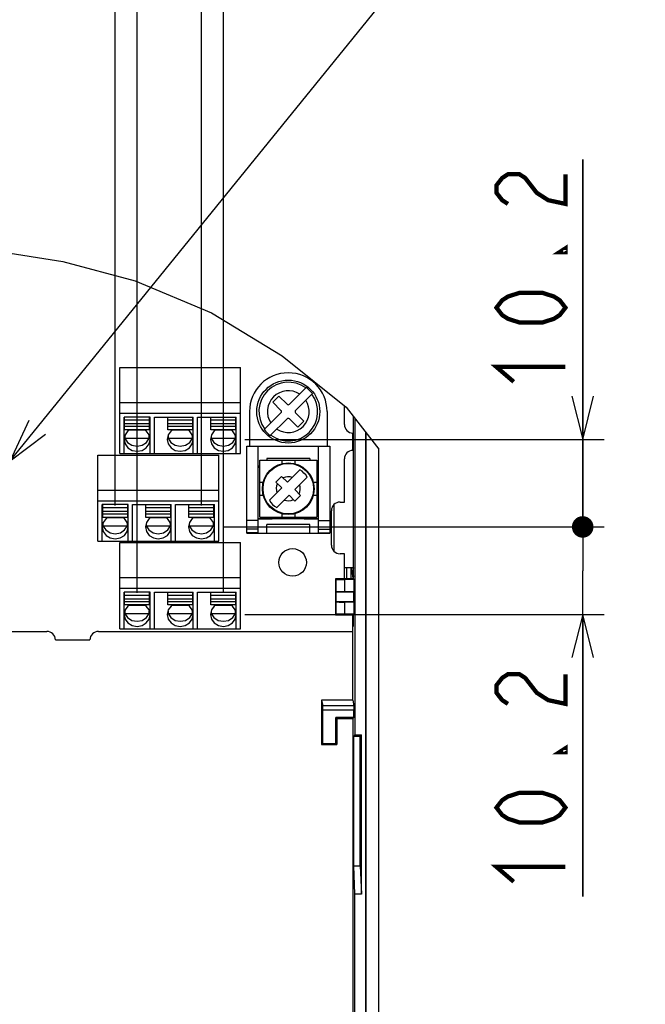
# Model space of a CAD drawing. Extents: x 28 to 410, y 36 to 287.
# Tile 36 of 40: x 294 to 323, y 155 to 201. Entities that reach past the tile are written whole.
import ezdxf

# ---------------------------------------------------------------- set-up
doc = ezdxf.new("R2010")
doc.units = 0
doc.header["$LTSCALE"] = 23.1
doc.layers.get('0').update_dxf_attribs({"linetype": 'CONTINUOUS'})
doc.layers.add('ALL_DIM', color=7, linetype='CONTINUOUS')
doc.layers.add('ALL_NOTE', color=7, linetype='CONTINUOUS')
doc.dimstyles.get("Standard").update_dxf_attribs({"dimtxt": 2.5, "dimasz": 2.5, "dimexe": 1.25, "dimexo": 0.625, "dimtad": 1, "dimcen": 2.5, "dimazin": 3, "dimtfac": 1, "dimtmove": 0, "dimatfit": 3})

# ---------------------------------------------------------------- blocks, each defined once
blk = doc.blocks.new('_OPEN')
at = {"color": 0, "linetype": 'BYBLOCK'}
for p, q in [((0, 0), (-1, 0.25)), ((-1, -0.25), (0, 0)), ((-1, 0), (0, 0))]:
    blk.add_line(p, q, dxfattribs=at)
blk = doc.blocks.new('*D40')
at = {"layer": 'ALL_DIM', "color": 2, "linetype": 'CONTINUOUS'}
for p, q in [((299.716, 174.118), (299.716, 223.673)), ((303.716, 174.118), (303.716, 223.673)), ((299.716, 222.673), (294.716, 222.673)), ((294.716, 222.673), (301.716, 222.673)), ((323.285, 222.673), (301.716, 222.673)), ((303.716, 222.673), (323.285, 222.673))]:
    blk.add_line(p, q, dxfattribs=at)
at = {"layer": 'ALL_DIM', "color": 2, "linetype": 'CONTINUOUS', "xscale": 2, "yscale": 2, "zscale": 2}
blk.add_blockref('_OPEN', (299.716, 222.673), dxfattribs=at)
at = {"layer": 'ALL_DIM', "color": 2, "linetype": 'CONTINUOUS', "xscale": 2, "yscale": 2, "zscale": 2, "rotation": 180}
blk.add_blockref('_OPEN', (303.716, 222.673), dxfattribs=at)
blk = doc.blocks.new('*D41')
at = {"layer": 'ALL_DIM', "color": 2, "linetype": 'CONTINUOUS'}
for p, q in [((298.7, 223.781), (298.7, 229.904)), ((302.7, 178.182), (302.7, 229.904)), ((298.7, 228.904), (293.7, 228.904)), ((293.7, 228.904), (300.7, 228.904)), ((322.959, 228.904), (300.7, 228.904)), ((302.7, 228.904), (322.959, 228.904)), ((298.7, 178.182), (298.7, 221.8))]:
    blk.add_line(p, q, dxfattribs=at)
at = {"layer": 'ALL_DIM', "color": 2, "linetype": 'CONTINUOUS', "xscale": 2, "yscale": 2, "zscale": 2}
blk.add_blockref('_OPEN', (298.7, 228.904), dxfattribs=at)
at = {"layer": 'ALL_DIM', "color": 2, "linetype": 'CONTINUOUS', "xscale": 2, "yscale": 2, "zscale": 2, "rotation": 180}
blk.add_blockref('_OPEN', (302.7, 228.904), dxfattribs=at)
blk = doc.blocks.new('*D42')
at = {"layer": 'ALL_DIM', "color": 2, "linetype": 'CONTINUOUS'}
for p, q in [((228.528, 116.135), (228.528, 223.673)), ((299.716, 174.118), (299.716, 223.673)), ((228.528, 222.673), (264.122, 222.673)), ((299.716, 222.673), (264.122, 222.673))]:
    blk.add_line(p, q, dxfattribs=at)
at = {"layer": 'ALL_DIM', "color": 2, "linetype": 'CONTINUOUS', "xscale": 2, "yscale": 2, "zscale": 2, "rotation": 180}
blk.add_blockref('_OPEN', (228.528, 222.673), dxfattribs=at)
at = {"layer": 'ALL_DIM', "color": 2, "linetype": 'CONTINUOUS', "xscale": 2, "yscale": 2, "zscale": 2}
blk.add_blockref('_OPEN', (299.716, 222.673), dxfattribs=at)
blk = doc.blocks.new('*D43')
at = {"layer": 'ALL_DIM', "color": 2, "linetype": 'CONTINUOUS'}
for p, q in [((228.528, 116.135), (228.528, 229.904)), ((298.7, 223.815), (298.7, 229.904)), ((228.528, 228.904), (263.614, 228.904)), ((298.7, 228.904), (263.614, 228.904)), ((298.7, 178.182), (298.7, 221.698))]:
    blk.add_line(p, q, dxfattribs=at)
at = {"layer": 'ALL_DIM', "color": 2, "linetype": 'CONTINUOUS', "xscale": 2, "yscale": 2, "zscale": 2, "rotation": 180}
blk.add_blockref('_OPEN', (228.528, 228.904), dxfattribs=at)
at = {"layer": 'ALL_DIM', "color": 2, "linetype": 'CONTINUOUS', "xscale": 2, "yscale": 2, "zscale": 2}
blk.add_blockref('_OPEN', (298.7, 228.904), dxfattribs=at)
blk = doc.blocks.new('*D46')
at = {"layer": 'ALL_DIM', "color": 2, "linetype": 'CONTINUOUS'}
for p, q in [((320.382, 177.182), (320.382, 182.182)), ((320.382, 182.182), (320.382, 175.15)), ((303.7, 177.182), (321.382, 177.182)), ((320.382, 160.026), (320.382, 175.15)), ((304.716, 173.118), (321.382, 173.118)), ((320.382, 173.118), (320.382, 160.026))]:
    blk.add_line(p, q, dxfattribs=at)
at = {"layer": 'ALL_DIM', "color": 2, "linetype": 'CONTINUOUS', "xscale": 2, "yscale": 2, "zscale": 2, "rotation": 90}
blk.add_blockref('_OPEN', (320.382, 173.118), dxfattribs=at)
blk = doc.blocks.new('_NONE')
blk = doc.blocks.new('_DOT')
at = {"color": 0, "linetype": 'BYBLOCK'}
blk.add_line((-0.25, 0), (-1, 0), dxfattribs=at)
at = {"color": 0, "linetype": 'BYBLOCK', "const_width": 0.25}
blk.add_lwpolyline([(-0.125, 0, 1), (0.125, 0, 1)], format="xyb", close=True, dxfattribs=at)
blk = doc.blocks.new('*D47')
at = {"layer": 'ALL_DIM', "color": 2, "linetype": 'CONTINUOUS'}
for p, q in [((320.382, 181.246), (320.382, 194.238)), ((320.382, 194.238), (320.382, 179.214)), ((304.716, 181.246), (321.382, 181.246)), ((320.382, 176.932), (320.382, 179.214)), ((303.7, 177.182), (321.382, 177.182)), ((320.382, 177.182), (320.382, 176.932))]:
    blk.add_line(p, q, dxfattribs=at)
at = {"layer": 'ALL_DIM', "color": 2, "linetype": 'CONTINUOUS', "xscale": 2, "yscale": 2, "zscale": 2}
for name, p, rotation in [('_OPEN', (320.382, 181.246), 270), ('_DOT', (320.382, 177.182), 90)]:
    blk.add_blockref(name, p, dxfattribs=dict(at, rotation=rotation))

msp = doc.modelspace()

# ---------------------------------------------------------------- linework, layer by layer
at = {"color": 7, "linetype": 'CONTINUOUS'}
for p, q in [((292.841, 190.042), (296.275, 189.497)), ((296.275, 189.497), (299.633, 188.61)), ((299.633, 188.61), (303.161, 187.116)), ((303.161, 187.116), (306.45, 185.129)), ((306.45, 185.129), (309.406, 182.747)), ((298.916, 180.583), (298.916, 184.583)), ((298.916, 184.583), (304.516, 184.583)), ((304.516, 180.583), (304.516, 184.583)), ((306.29, 183.256), (306.007, 182.974)), ((306.672, 182.875), (306.29, 183.256)), ((306.785, 182.875), (307.562, 183.651)), ((307.845, 183.369), (307.068, 182.592)), ((298.916, 182.957), (304.516, 182.957)), ((306.007, 182.974), (306.389, 182.592)), ((309.328, 181.935), (309.328, 182.809)), ((298.916, 182.463), (304.516, 182.463)), ((304.928, 182.535), (304.928, 180.935)), ((305.612, 181.702), (306.389, 182.479)), ((307.45, 182.097), (307.068, 182.479)), ((308.528, 182.535), (308.528, 180.935)), ((309.406, 182.747), (310.928, 180.784)), ((299.116, 180.583), (299.116, 182.279)), ((300.316, 182.279), (299.116, 182.279)), ((299.136, 181.687), (299.136, 182.276)), ((300.296, 182.129), (299.136, 182.129)), ((300.296, 181.96), (299.136, 181.96)), ((300.296, 181.687), (300.296, 182.276)), ((300.316, 180.583), (300.316, 182.279)), ((300.516, 180.583), (300.516, 182.279)), ((300.516, 182.279), (302.316, 182.279)), ((301.136, 181.687), (301.136, 182.276)), ((302.296, 182.129), (301.136, 182.129)), ((302.296, 181.96), (301.136, 181.96)), ((302.296, 181.687), (302.296, 182.276)), ((302.316, 180.583), (302.316, 182.279)), ((302.516, 180.583), (302.516, 182.279)), ((302.516, 182.279), (304.316, 182.279)), ((303.136, 181.687), (303.136, 182.276)), ((304.296, 182.129), (303.136, 182.129)), ((304.296, 181.96), (303.136, 181.96)), ((304.296, 181.687), (304.296, 182.276)), ((304.316, 180.583), (304.316, 182.279)), ((305.895, 181.419), (306.672, 182.196)), ((306.785, 182.196), (307.167, 181.814)), ((307.167, 181.814), (307.45, 182.097)), ((309.748, 175.286), (309.748, 182.305)), ((309.817, 182.216), (309.817, 167.535)), ((300.296, 181.835), (299.136, 181.835)), ((300.296, 181.687), (299.136, 181.687)), ((300.094, 181.665), (299.339, 181.665)), ((302.296, 181.835), (301.136, 181.835)), ((302.296, 181.687), (301.136, 181.687)), ((302.094, 181.665), (301.339, 181.665)), ((304.296, 181.835), (303.136, 181.835)), ((304.296, 181.687), (303.136, 181.687)), ((304.094, 181.665), (303.339, 181.665)), ((309.728, 180.735), (309.728, 181.535)), ((310.328, 120.335), (310.328, 181.557)), ((310.339, 120.335), (310.339, 181.544)), ((299.138, 181.343), (299.151, 181.297)), ((299.151, 181.404), (299.151, 181.297)), ((299.151, 181.297), (300.282, 181.297)), ((300.156, 181.105), (300.282, 181.297)), ((300.282, 181.297), (300.282, 181.404)), ((300.282, 181.297), (300.295, 181.343)), ((301.138, 181.343), (301.151, 181.297)), ((301.151, 181.404), (301.151, 181.297)), ((301.151, 181.297), (302.282, 181.297)), ((302.156, 181.105), (302.282, 181.297)), ((302.282, 181.297), (302.282, 181.404)), ((302.282, 181.297), (302.295, 181.343)), ((303.138, 181.343), (303.151, 181.297)), ((303.151, 181.404), (303.151, 181.297)), ((303.151, 181.297), (304.282, 181.297)), ((304.156, 181.105), (304.282, 181.297)), ((304.282, 181.297), (304.282, 181.404)), ((304.282, 181.297), (304.295, 181.343)), ((297.9, 176.519), (297.9, 180.519)), ((297.9, 180.519), (303.5, 180.519)), ((298.916, 180.583), (304.516, 180.583)), ((303.5, 176.519), (303.5, 180.519)), ((304.808, 176.895), (304.808, 180.935)), ((304.808, 180.935), (308.648, 180.935)), ((305.328, 176.895), (305.328, 180.935)), ((308.128, 176.895), (308.128, 180.935)), ((308.648, 180.935), (308.648, 176.895)), ((310.928, 120.335), (310.928, 180.784)), ((305.408, 177.635), (305.408, 180.275)), ((305.408, 180.275), (308.048, 180.275)), ((306.428, 180.275), (306.428, 180.117)), ((307.028, 180.275), (307.028, 180.117)), ((308.048, 180.275), (308.048, 177.635)), ((309.328, 178.335), (309.328, 180.335)), ((305.328, 180.015), (305.408, 180.015)), ((305.328, 179.955), (305.408, 179.955)), ((306.691, 179.257), (307.267, 179.833)), ((308.048, 180.015), (308.128, 180.015)), ((308.048, 179.955), (308.128, 179.955)), ((305.408, 179.255), (305.567, 179.255)), ((306.157, 179.263), (306.421, 179.527)), ((306.157, 179.263), (306.427, 178.993)), ((306.421, 179.527), (306.691, 179.257)), ((307.607, 179.494), (307.03, 178.917)), ((307.89, 179.255), (308.048, 179.255)), ((297.9, 178.893), (303.5, 178.893)), ((305.85, 178.416), (306.427, 178.993)), ((307.03, 178.917), (307.3, 178.647)), ((297.9, 178.399), (303.5, 178.399)), ((305.408, 178.655), (305.567, 178.655)), ((306.19, 178.077), (306.766, 178.654)), ((307.036, 178.383), (306.766, 178.654)), ((307.3, 178.647), (307.036, 178.383)), ((307.89, 178.655), (308.048, 178.655)), ((309.128, 178.335), (309.328, 178.335)), ((298.1, 176.519), (298.1, 178.215)), ((299.3, 178.215), (298.1, 178.215)), ((298.12, 177.623), (298.12, 178.212)), ((299.28, 178.065), (298.12, 178.065)), ((299.28, 177.896), (298.12, 177.896)), ((299.28, 177.771), (298.12, 177.771)), ((299.28, 177.623), (299.28, 178.212)), ((299.3, 176.519), (299.3, 178.215)), ((299.5, 176.519), (299.5, 178.215)), ((299.5, 178.215), (301.3, 178.215)), ((300.12, 177.623), (300.12, 178.212)), ((301.28, 178.065), (300.12, 178.065)), ((301.28, 177.896), (300.12, 177.896)), ((301.28, 177.771), (300.12, 177.771)), ((301.28, 177.623), (301.28, 178.212)), ((301.3, 176.519), (301.3, 178.215)), ((301.5, 176.519), (301.5, 178.215)), ((301.5, 178.215), (303.3, 178.215)), ((302.12, 177.623), (302.12, 178.212)), ((303.28, 178.065), (302.12, 178.065)), ((303.28, 177.896), (302.12, 177.896)), ((303.28, 177.771), (302.12, 177.771)), ((303.28, 177.623), (303.28, 178.212)), ((303.3, 176.519), (303.3, 178.215)), ((306.428, 177.793), (306.428, 177.635)), ((307.028, 177.793), (307.028, 177.635)), ((308.728, 176.335), (308.728, 177.935)), ((308.842, 178.214), (308.842, 176.057)), ((299.28, 177.623), (298.12, 177.623)), ((298.135, 177.34), (298.135, 177.233)), ((299.078, 177.601), (298.323, 177.601)), ((299.266, 177.233), (299.266, 177.34)), ((301.28, 177.623), (300.12, 177.623)), ((300.135, 177.34), (300.135, 177.233)), ((301.078, 177.601), (300.323, 177.601)), ((301.266, 177.233), (301.266, 177.34)), ((303.28, 177.623), (302.12, 177.623)), ((302.135, 177.34), (302.135, 177.233)), ((303.078, 177.601), (302.323, 177.601)), ((303.266, 177.233), (303.266, 177.34)), ((305.328, 177.48), (304.808, 177.48)), ((305.648, 177.555), (305.328, 177.555)), ((305.988, 177.535), (305.328, 177.535)), ((305.408, 177.635), (308.048, 177.635)), ((305.688, 177.535), (305.688, 177.555)), ((305.988, 177.555), (305.988, 177.535)), ((307.468, 177.535), (307.468, 177.555)), ((308.128, 177.535), (307.468, 177.535)), ((307.768, 177.535), (307.768, 177.555)), ((308.128, 177.555), (307.808, 177.555)), ((308.128, 177.48), (308.648, 177.48)), ((298.122, 177.279), (298.135, 177.233)), ((298.135, 177.233), (299.266, 177.233)), ((299.14, 177.041), (299.266, 177.233)), ((299.266, 177.233), (299.279, 177.279)), ((300.122, 177.279), (300.135, 177.233)), ((300.135, 177.233), (301.266, 177.233)), ((301.14, 177.041), (301.266, 177.233)), ((301.266, 177.233), (301.279, 177.279)), ((302.122, 177.279), (302.135, 177.233)), ((302.135, 177.233), (303.266, 177.233)), ((303.14, 177.041), (303.266, 177.233)), ((303.266, 177.233), (303.279, 177.279)), ((305.328, 177.084), (304.808, 177.084)), ((305.328, 176.9), (304.808, 176.9)), ((304.808, 176.895), (308.648, 176.895)), ((307.728, 177.295), (305.728, 177.295)), ((305.728, 176.895), (305.728, 177.295)), ((307.728, 176.895), (307.728, 177.295)), ((308.128, 177.084), (308.648, 177.084)), ((308.128, 176.9), (308.648, 176.9)), ((297.9, 176.519), (303.5, 176.519)), ((298.916, 172.455), (298.916, 176.455)), ((298.916, 176.455), (304.516, 176.455)), ((304.516, 172.455), (304.516, 176.455)), ((309.328, 175.935), (309.128, 175.935)), ((309.328, 174.77), (309.328, 175.935)), ((309.328, 175.293), (309.696, 175.293)), ((309.424, 175.293), (309.424, 174.77)), ((309.624, 175.293), (309.624, 174.77)), ((309.66, 175.295), (309.653, 175.244)), ((309.653, 175.244), (309.719, 174.796)), ((309.758, 174.77), (309.758, 175.266)), ((298.916, 174.829), (304.516, 174.829)), ((309.758, 174.77), (308.915, 174.77)), ((308.915, 174.77), (308.915, 173.1)), ((308.943, 174.742), (308.915, 174.77)), ((308.943, 174.168), (308.943, 174.742)), ((309.782, 174.735), (309.343, 174.735)), ((309.343, 174.175), (309.343, 174.735)), ((309.726, 174.847), (309.719, 174.796)), ((309.782, 174.735), (309.758, 174.77)), ((309.782, 174.175), (309.782, 174.735)), ((298.916, 174.335), (304.516, 174.335)), ((299.116, 172.455), (299.116, 174.151)), ((300.316, 174.151), (299.116, 174.151)), ((299.136, 173.559), (299.136, 174.148)), ((300.296, 173.559), (300.296, 174.148)), ((300.316, 172.455), (300.316, 174.151)), ((300.516, 172.455), (300.516, 174.151)), ((300.516, 174.151), (302.316, 174.151)), ((301.136, 173.559), (301.136, 174.148)), ((302.296, 173.559), (302.296, 174.148)), ((302.316, 172.455), (302.316, 174.151)), ((302.516, 174.151), (304.316, 174.151)), ((302.516, 172.455), (302.516, 174.151)), ((303.136, 173.559), (303.136, 174.148)), ((304.296, 173.559), (304.296, 174.148)), ((304.316, 172.455), (304.316, 174.151)), ((308.943, 174.168), (308.928, 174.154)), ((309.768, 174.154), (308.928, 174.154)), ((308.928, 174.154), (308.928, 173.716)), ((309.782, 174.175), (309.343, 174.175)), ((309.782, 174.175), (309.768, 174.154)), ((309.768, 173.716), (309.768, 174.154)), ((300.296, 174.001), (299.136, 174.001)), ((300.296, 173.832), (299.136, 173.832)), ((300.296, 173.707), (299.136, 173.707)), ((302.296, 174.001), (301.136, 174.001)), ((302.296, 173.832), (301.136, 173.832)), ((302.296, 173.707), (301.136, 173.707)), ((304.296, 174.001), (303.136, 174.001)), ((304.296, 173.832), (303.136, 173.832)), ((304.296, 173.707), (303.136, 173.707)), ((308.928, 173.716), (309.768, 173.716)), ((308.943, 173.702), (308.928, 173.716)), ((308.943, 173.128), (308.943, 173.702)), ((309.782, 173.695), (309.343, 173.695)), ((309.343, 173.135), (309.343, 173.695)), ((309.782, 173.695), (309.768, 173.716)), ((309.782, 173.135), (309.782, 173.695)), ((300.296, 173.559), (299.136, 173.559)), ((299.138, 173.215), (299.151, 173.169)), ((299.151, 173.276), (299.151, 173.169)), ((300.094, 173.537), (299.339, 173.537)), ((300.282, 173.169), (300.282, 173.276)), ((300.282, 173.169), (300.295, 173.215)), ((302.296, 173.559), (301.136, 173.559)), ((301.138, 173.215), (301.151, 173.169)), ((301.151, 173.276), (301.151, 173.169)), ((302.094, 173.537), (301.339, 173.537)), ((302.282, 173.169), (302.282, 173.276)), ((302.282, 173.169), (302.295, 173.215)), ((304.296, 173.559), (303.136, 173.559)), ((303.138, 173.215), (303.151, 173.169)), ((303.151, 173.276), (303.151, 173.169)), ((304.094, 173.537), (303.339, 173.537)), ((304.282, 173.169), (304.282, 173.276)), ((304.282, 173.169), (304.295, 173.215)), ((299.151, 173.169), (300.282, 173.169)), ((300.156, 172.977), (300.282, 173.169)), ((301.151, 173.169), (302.282, 173.169)), ((302.156, 172.977), (302.282, 173.169)), ((303.151, 173.169), (304.282, 173.169)), ((304.156, 172.977), (304.282, 173.169)), ((308.915, 173.1), (308.943, 173.128)), ((308.915, 173.1), (309.758, 173.1)), ((309.782, 173.135), (309.343, 173.135)), ((309.728, 169.135), (309.728, 173.1)), ((309.758, 173.1), (309.782, 173.135)), ((309.758, 172.591), (309.758, 173.1)), ((292.483, 172.335), (295.528, 172.335)), ((297.928, 172.335), (309.728, 172.335)), ((298.916, 172.455), (304.516, 172.455)), ((309.728, 172.549), (309.758, 172.591)), ((295.928, 171.935), (297.528, 171.935)), ((309.728, 169.135), (308.273, 169.135)), ((308.273, 169.135), (308.273, 167.079)), ((308.273, 169.135), (308.325, 168.871)), ((309.728, 169.135), (309.765, 168.871)), ((309.765, 168.871), (308.325, 168.871)), ((309.768, 168.672), (308.328, 168.672)), ((308.328, 167.135), (308.328, 168.672)), ((309.768, 168.335), (309.768, 168.672)), ((309.768, 168.335), (308.928, 168.335)), ((308.928, 167.135), (308.928, 168.335)), ((308.928, 168.335), (308.984, 168.279)), ((309.728, 168.279), (308.984, 168.279)), ((308.984, 168.279), (308.984, 167.079)), ((309.728, 168.279), (309.768, 168.335)), ((309.728, 168.279), (309.728, 149.132)), ((309.817, 167.535), (309.773, 167.472)), ((309.773, 167.472), (310.066, 167.472)), ((309.773, 161.445), (309.773, 167.472)), ((309.817, 167.535), (310.128, 167.535)), ((310.066, 167.472), (310.128, 167.535)), ((310.066, 161.445), (310.066, 167.472)), ((310.128, 160.135), (310.128, 167.535)), ((308.273, 167.079), (308.328, 167.135)), ((308.273, 167.079), (308.984, 167.079)), ((308.328, 167.135), (308.928, 167.135)), ((308.984, 167.079), (308.928, 167.135)), ((310.097, 167.092), (310.073, 167.09)), ((310.073, 161.58), (310.073, 167.09)), ((310.097, 167.092), (310.097, 161.579)), ((309.773, 161.445), (310.066, 161.445)), ((309.817, 160.135), (309.773, 161.445)), ((310.066, 161.445), (310.128, 160.135)), ((310.097, 161.579), (310.073, 161.58)), ((310.128, 160.135), (309.817, 160.135)), ((309.817, 133.535), (309.817, 160.135))]:
    msp.add_line(p, q, dxfattribs=at)
at = {"color": 3, "linetype": 'CONTINUOUS'}
for p, q in [((307.728, 180.355), (305.728, 180.355)), ((305.728, 180.355), (305.728, 180.275)), ((307.728, 180.355), (307.728, 180.275)), ((305.648, 177.555), (305.648, 177.635)), ((307.808, 177.555), (305.648, 177.555)), ((307.808, 177.555), (307.808, 177.635))]:
    msp.add_line(p, q, dxfattribs=at)
at = {"color": 7, "linetype": 'CONTINUOUS'}
for points in [[(299.376, 181.687), (299.292, 181.636), (299.162, 181.457), (299.116, 181.246)], [(300.316, 181.246), (300.271, 181.457), (300.141, 181.636), (300.057, 181.687)], [(301.376, 181.687), (301.292, 181.636), (301.162, 181.457), (301.116, 181.246)], [(302.316, 181.246), (302.271, 181.457), (302.141, 181.636), (302.057, 181.687)], [(303.376, 181.687), (303.292, 181.636), (303.162, 181.457), (303.116, 181.246)], [(304.316, 181.246), (304.271, 181.457), (304.141, 181.636), (304.057, 181.687)], [(299.116, 181.246), (299.162, 181.034), (299.292, 180.855), (299.487, 180.736), (299.716, 180.694), (299.946, 180.736), (300.141, 180.855), (300.271, 181.034), (300.316, 181.246)], [(299.151, 181.297), (299.277, 181.105), (299.477, 180.974), (299.716, 180.929), (299.956, 180.974), (300.156, 181.105)], [(301.116, 181.246), (301.162, 181.034), (301.292, 180.855), (301.487, 180.736), (301.716, 180.694), (301.946, 180.736), (302.141, 180.855), (302.271, 181.034), (302.316, 181.246)], [(301.151, 181.297), (301.277, 181.105), (301.477, 180.974), (301.716, 180.929), (301.956, 180.974), (302.156, 181.105)], [(303.116, 181.246), (303.162, 181.034), (303.292, 180.855), (303.487, 180.736), (303.716, 180.694), (303.946, 180.736), (304.141, 180.855), (304.271, 181.034), (304.316, 181.246)], [(303.151, 181.297), (303.277, 181.105), (303.477, 180.974), (303.716, 180.929), (303.956, 180.974), (304.156, 181.105)], [(298.36, 177.623), (298.276, 177.572), (298.146, 177.393), (298.1, 177.182)], [(299.3, 177.182), (299.255, 177.393), (299.125, 177.572), (299.041, 177.623)], [(300.36, 177.623), (300.276, 177.572), (300.146, 177.393), (300.1, 177.182)], [(301.3, 177.182), (301.255, 177.393), (301.125, 177.572), (301.041, 177.623)], [(302.36, 177.623), (302.276, 177.572), (302.146, 177.393), (302.1, 177.182)], [(303.3, 177.182), (303.255, 177.393), (303.125, 177.572), (303.041, 177.623)], [(298.1, 177.182), (298.146, 176.97), (298.276, 176.791), (298.471, 176.672), (298.7, 176.63), (298.93, 176.672), (299.125, 176.791), (299.255, 176.97), (299.3, 177.182)], [(298.135, 177.233), (298.261, 177.041), (298.461, 176.91), (298.7, 176.865), (298.94, 176.91), (299.14, 177.041)], [(300.1, 177.182), (300.146, 176.97), (300.276, 176.791), (300.471, 176.672), (300.7, 176.63), (300.93, 176.672), (301.125, 176.791), (301.255, 176.97), (301.3, 177.182)], [(300.135, 177.233), (300.261, 177.041), (300.461, 176.91), (300.7, 176.865), (300.94, 176.91), (301.14, 177.041)], [(302.1, 177.182), (302.146, 176.97), (302.276, 176.791), (302.471, 176.672), (302.7, 176.63), (302.93, 176.672), (303.125, 176.791), (303.255, 176.97), (303.3, 177.182)], [(302.135, 177.233), (302.261, 177.041), (302.461, 176.91), (302.7, 176.865), (302.94, 176.91), (303.14, 177.041)], [(309.649, 175.293), (309.65, 175.271), (309.653, 175.244)], [(309.696, 175.293), (309.723, 175.292), (309.748, 175.286)], [(309.748, 175.286), (309.753, 175.276), (309.758, 175.266)], [(308.943, 174.742), (308.954, 174.74), (308.984, 174.739), (309.032, 174.738), (309.095, 174.737), (309.171, 174.736), (309.254, 174.735), (309.343, 174.735)], [(309.719, 174.796), (309.72, 174.786), (309.721, 174.77)], [(309.758, 174.91), (309.746, 174.895), (309.726, 174.847)], [(309.343, 174.175), (309.254, 174.175), (309.171, 174.174), (309.095, 174.174), (309.032, 174.173), (308.984, 174.171), (308.954, 174.17), (308.943, 174.168)], [(308.943, 173.702), (308.954, 173.7), (308.984, 173.699), (309.032, 173.698), (309.095, 173.697), (309.171, 173.696), (309.254, 173.695), (309.343, 173.695)], [(299.376, 173.559), (299.292, 173.508), (299.162, 173.329), (299.116, 173.118)], [(300.316, 173.118), (300.271, 173.329), (300.141, 173.508), (300.057, 173.559)], [(301.376, 173.559), (301.292, 173.508), (301.162, 173.329), (301.116, 173.118)], [(302.316, 173.118), (302.271, 173.329), (302.141, 173.508), (302.057, 173.559)], [(303.376, 173.559), (303.292, 173.508), (303.162, 173.329), (303.116, 173.118)], [(304.316, 173.118), (304.271, 173.329), (304.141, 173.508), (304.057, 173.559)], [(299.116, 173.118), (299.162, 172.906), (299.292, 172.727), (299.487, 172.608), (299.716, 172.566), (299.946, 172.608), (300.141, 172.727), (300.271, 172.906), (300.316, 173.118)], [(299.151, 173.169), (299.277, 172.977), (299.477, 172.846), (299.716, 172.801), (299.956, 172.846), (300.156, 172.977)], [(301.116, 173.118), (301.162, 172.906), (301.292, 172.727), (301.487, 172.608), (301.716, 172.566), (301.946, 172.608), (302.141, 172.727), (302.271, 172.906), (302.316, 173.118)], [(301.151, 173.169), (301.277, 172.977), (301.477, 172.846), (301.716, 172.801), (301.956, 172.846), (302.156, 172.977)], [(303.116, 173.118), (303.162, 172.906), (303.292, 172.727), (303.487, 172.608), (303.716, 172.566), (303.946, 172.608), (304.141, 172.727), (304.271, 172.906), (304.316, 173.118)], [(303.151, 173.169), (303.277, 172.977), (303.477, 172.846), (303.716, 172.801), (303.956, 172.846), (304.156, 172.977)], [(309.343, 173.135), (309.254, 173.135), (309.171, 173.134), (309.095, 173.134), (309.032, 173.133), (308.984, 173.131), (308.954, 173.13), (308.943, 173.128)], [(308.328, 168.672), (308.328, 168.721), (308.328, 168.767), (308.328, 168.807), (308.327, 168.839), (308.326, 168.861), (308.325, 168.871)], [(309.765, 168.871), (309.766, 168.861), (309.766, 168.839), (309.767, 168.807), (309.767, 168.767), (309.768, 168.721), (309.768, 168.672)]]:
    msp.add_lwpolyline(points, dxfattribs=at)
for centre, radius in [((306.728, 182.535), 1.46), ((306.728, 178.955), 1.2), ((306.728, 178.955), 1.172), ((306.928, 175.535), 0.64)]:
    msp.add_circle(centre, radius, dxfattribs=at)
for centre, radius, start, end in [((306.728, 182.535), 1.8, 0, 180), ((306.728, 182.535), 1.363, 53.4371, 216.5629), ((306.728, 182.535), 0.969, 56.909, 213.091), ((306.728, 182.535), 1.363, 233.4371, 36.5629), ((306.728, 182.535), 1.393, 36.7452, 53.2548), ((306.728, 182.535), 0.969, 236.909, 33.091), ((306.728, 182.931), 0.08, 225, 315), ((306.333, 182.535), 0.08, 315, 45), ((307.124, 182.535), 0.08, 135, 225), ((306.728, 182.139), 0.08, 45, 135), ((309.728, 181.935), 0.4, 180, 270), ((306.728, 182.535), 1.393, 216.7452, 233.2548), ((309.728, 180.335), 0.4, 90, 180), ((306.728, 178.955), 1.03, 31.531, 58.469), ((306.728, 178.955), 0.559, 154.5166, 199.5525), ((306.728, 178.955), 0.559, 70.4475, 115.4834), ((306.728, 178.955), 0.559, 334.5166, 19.5525), ((306.728, 178.955), 1.03, 211.531, 238.469), ((306.728, 178.955), 0.559, 250.4475, 295.4834), ((309.128, 177.935), 0.4, 90, 180), ((309.128, 176.335), 0.4, 180, 270), ((295.528, 171.935), 0.4, 0, 90), ((297.928, 171.935), 0.4, 90, 180)]:
    msp.add_arc(centre, radius, start, end, dxfattribs=at)
at = {"layer": 'ALL_DIM', "color": 2, "linetype": 'CONTINUOUS', "const_width": 0.2}
for points in [[(316.915, 192.174), (316.649, 192.346), (316.382, 192.69), (316.382, 193.034), (316.649, 193.378), (316.915, 193.55), (317.449, 193.55), (317.715, 193.378), (317.982, 193.034), (318.249, 192.69), (318.782, 192.346), (319.582, 192.174), (319.582, 193.55)], [(319.582, 190.11), (319.582, 189.938), (319.315, 189.938), (319.582, 190.11)], [(319.582, 187.358), (319.315, 187.014), (319.049, 186.842), (318.515, 186.67), (317.449, 186.67), (316.915, 186.842), (316.649, 187.014), (316.382, 187.358), (316.649, 187.702), (316.915, 187.874), (317.449, 188.046), (318.515, 188.046), (319.049, 187.874), (319.315, 187.702), (319.582, 187.358)], [(317.182, 183.918), (316.382, 184.606), (319.582, 184.606)], [(316.915, 168.97), (316.649, 169.142), (316.382, 169.486), (316.382, 169.83), (316.649, 170.174), (316.915, 170.346), (317.449, 170.346), (317.715, 170.174), (317.982, 169.83), (318.249, 169.486), (318.782, 169.142), (319.582, 168.97), (319.582, 170.346)], [(319.582, 166.906), (319.582, 166.734), (319.315, 166.734), (319.582, 166.906)], [(319.582, 164.154), (319.315, 163.81), (319.049, 163.638), (318.515, 163.466), (317.449, 163.466), (316.915, 163.638), (316.649, 163.81), (316.382, 164.154), (316.649, 164.498), (316.915, 164.67), (317.449, 164.842), (318.515, 164.842), (319.049, 164.67), (319.315, 164.498), (319.582, 164.154)], [(317.182, 160.714), (316.382, 161.402), (319.582, 161.402)]]:
    msp.add_lwpolyline(points, dxfattribs=at)
at = {"layer": 'ALL_NOTE', "color": 2, "linetype": 'CONTINUOUS'}
msp.add_line((293.828, 180.25), (321.301, 214.148), dxfattribs=at)
msp.add_lwpolyline([(294.699, 182.119), (293.828, 180.25), (295.476, 181.489)], dxfattribs=at)

# ---------------------------------------------------------------- dimensions: what is measured, and where the dimension line sits
at = {"layer": 'ALL_DIM', "color": 2, "linetype": 'CONTINUOUS'}
for base, p1, picture, middle in [((228.528, 228.904), (298.7, 178.182), '*D43', (258.556, 229.604)), ((228.528, 222.673), (299.716, 174.118), '*D42', (260.257, 223.373))]:
    dim = msp.add_linear_dim(base=base, p1=p1, p2=(228.528, 116.135), angle=180, dimstyle='Standard', dxfattribs=at)
    dim.commit()
    dim.dimension.update_dxf_attribs({"geometry": picture, "text_midpoint": middle, "dimtype": 128})
for base, p1, p2, picture, middle in [((302.7, 228.904), (298.7, 178.182), (302.7, 178.182), '*D41', (306.103, 229.604)), ((303.716, 222.673), (299.716, 174.118), (303.716, 174.118), '*D40', (306.429, 223.373))]:
    dim = msp.add_linear_dim(base=base, p1=p1, p2=p2, dimstyle='Standard', dxfattribs=at)
    dim.commit()
    dim.dimension.update_dxf_attribs({"geometry": picture, "text_midpoint": middle, "dimtype": 128})
for base, p1, p2, override, picture, middle in [((320.382, 181.246), (303.7, 177.182), (304.716, 181.246), {"dimblk1": 'DOT', "dimsah": 1}, '*D47', (319.582, 183.23)), ((320.382, 177.182), (304.716, 173.118), (303.7, 177.182), {"dimblk2": 'NONE', "dimsah": 1}, '*D46', (319.582, 160.026))]:
    dim = msp.add_linear_dim(base=base, p1=p1, p2=p2, angle=90, dimstyle='Standard', override=override, dxfattribs=at)
    dim.commit()
    dim.dimension.update_dxf_attribs({"geometry": picture, "text_midpoint": middle, "dimtype": 128})

doc.saveas('drawing.dxf')
